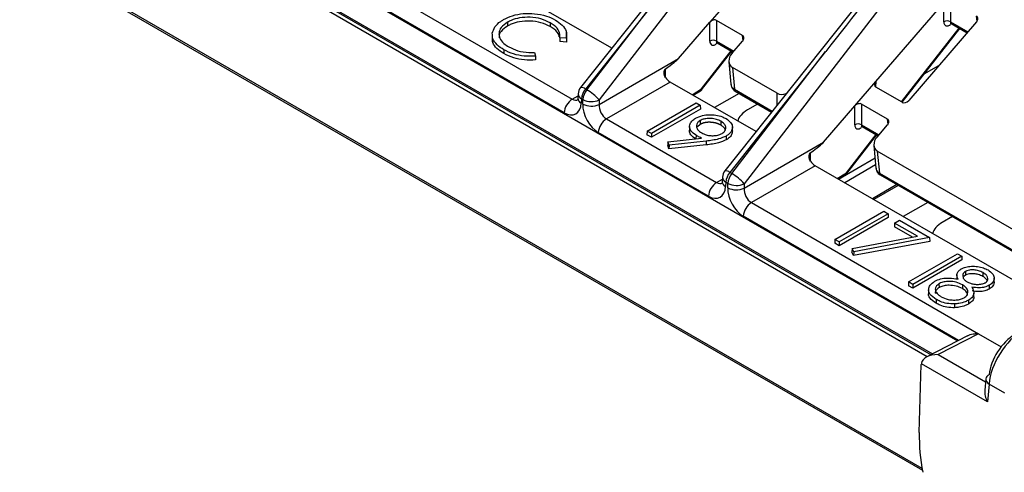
# Model space of a CAD drawing. Header units: millimetres. Extents: x 16 to 503, y 3 to 290.
# Tile 115 of 169: x 93.78 to 97.06, y 159.35 to 160.86. Entities that reach past the tile are written whole.
import ezdxf

# ---------------------------------------------------------------- set-up
doc = ezdxf.new("R2010")
doc.units = ezdxf.units.MM

msp = doc.modelspace()

# ---------------------------------------------------------------- linework, layer by layer
at = {"color": 7, "linetype": 'Continuous', "lineweight": 25}
for p, q in [((93.0207, 162.0281), (96.9029, 159.7869)), ((93.0206, 161.9305), (96.8136, 159.7408)), ((93.0207, 161.9354), (96.8182, 159.7432)), ((96.8003, 159.7339), (93.1242, 161.8561)), ((96.5195, 161.7277), (95.6476, 160.6297)), ((96.563, 161.6966), (95.7094, 160.588)), ((93.0901, 161.4897), (96.7849, 159.3567)), ((96.784, 159.3618), (93.1069, 161.4846)), ((96.9997, 161.4504), (96.1279, 160.3524)), ((97.0455, 161.4181), (96.1919, 160.3095)), ((95.7511, 160.7601), (95.1914, 161.0832)), ((94.979, 160.9605), (95.6196, 160.5907)), ((96.1477, 160.9277), (96.0778, 160.8467)), ((95.5925, 160.5453), (94.9519, 160.9151)), ((95.879, 160.8957), (95.6636, 160.6245)), ((95.6681, 160.6218), (95.879, 160.8957)), ((96.6302, 160.6491), (96.8564, 160.9107)), ((96.8562, 160.8477), (96.8564, 160.9107)), ((96.8785, 160.9168), (96.8783, 160.8479)), ((96.9665, 160.8497), (96.965, 160.8669)), ((95.4044, 160.8467), (95.4046, 160.834)), ((95.5462, 160.8449), (95.546, 160.8322)), ((95.9732, 160.7258), (96.0778, 160.8467)), ((96.0776, 160.7836), (96.0778, 160.8467)), ((96.0999, 160.8528), (96.0997, 160.7838)), ((96.1864, 160.8028), (96.0999, 160.8528)), ((96.7154, 160.5815), (96.9067, 160.8269)), ((96.7175, 160.5803), (96.9088, 160.8257)), ((96.9653, 160.8482), (96.7392, 160.5866)), ((96.8783, 160.8479), (96.9362, 160.8144)), ((96.8804, 160.8421), (96.9336, 160.8114)), ((95.3535, 160.805), (95.3532, 160.7924)), ((95.6005, 160.7933), (95.5784, 160.795)), ((95.5998, 160.802), (95.6008, 160.7806)), ((95.6005, 160.802), (95.6002, 160.8145)), ((96.1879, 160.7856), (96.1864, 160.8028)), ((95.6008, 160.7806), (95.5781, 160.7823)), ((96.0997, 160.7838), (96.1576, 160.7504)), ((96.1018, 160.778), (96.155, 160.7473)), ((96.1515, 160.7433), (96.1867, 160.7841)), ((95.3925, 160.7549), (95.3923, 160.7422)), ((95.4942, 160.7464), (95.4973, 160.7337)), ((95.4973, 160.7337), (95.4976, 160.721)), ((95.709, 160.5732), (95.9732, 160.7258)), ((96.0494, 160.6246), (96.1482, 160.7513)), ((96.0503, 160.6219), (96.1502, 160.7501)), ((96.4629, 160.749), (96.1439, 160.3472)), ((96.1506, 160.3433), (96.4629, 160.749)), ((96.1408, 160.7148), (96.1477, 160.6401)), ((96.3012, 160.6105), (96.1524, 160.6965)), ((96.1524, 160.6965), (96.1591, 160.6235)), ((96.7911, 160.6747), (96.8396, 160.7027)), ((95.9292, 160.6699), (95.9288, 160.6644)), ((95.9293, 160.6905), (95.9292, 160.6699)), ((95.9458, 160.6477), (95.7334, 160.5251)), ((96.2314, 160.4828), (95.9458, 160.6477)), ((96.5602, 160.5682), (96.6302, 160.6491)), ((96.6302, 160.6491), (96.6286, 160.6317)), ((96.7177, 160.5802), (96.63, 160.6307)), ((95.6196, 160.5907), (95.6389, 160.6018)), ((95.6393, 160.608), (95.6384, 160.5935)), ((95.6385, 160.5941), (95.6384, 160.5935)), ((95.6636, 160.6245), (95.6681, 160.6218)), ((96.0187, 160.6056), (96.0494, 160.6246)), ((96.0224, 160.6035), (96.0463, 160.6183)), ((96.1747, 160.6099), (96.0929, 160.5627)), ((96.1591, 160.6235), (96.2853, 160.5507)), ((96.1622, 160.6171), (96.2828, 160.5475)), ((96.3012, 160.5707), (96.3012, 160.6105)), ((95.6505, 160.5917), (95.6497, 160.5772)), ((95.6551, 160.5891), (95.6505, 160.5917)), ((95.6546, 160.5743), (95.6551, 160.5891)), ((95.7094, 160.588), (95.709, 160.5732)), ((95.8687, 160.4848), (96.0315, 160.5788)), ((96.0458, 160.5706), (95.883, 160.4766)), ((96.0315, 160.5788), (96.0458, 160.5706)), ((96.0458, 160.5706), (96.0461, 160.558)), ((96.2364, 160.5743), (96.2027, 160.5549)), ((96.4557, 160.4473), (96.5602, 160.5682)), ((96.56, 160.5051), (96.5602, 160.5682)), ((96.5823, 160.5743), (96.5821, 160.5053)), ((96.6688, 160.5243), (96.5823, 160.5743)), ((96.0461, 160.558), (95.883, 160.4638)), ((95.7334, 160.5251), (96.0999, 160.3134)), ((96.0101, 160.5002), (96.0098, 160.4876)), ((96.0451, 160.5067), (96.0363, 160.4992)), ((96.0449, 160.5194), (96.0451, 160.5067)), ((96.1143, 160.517), (96.1141, 160.5043)), ((96.1531, 160.4849), (96.1528, 160.4975)), ((96.5821, 160.5053), (96.6401, 160.4719)), ((96.5843, 160.4995), (96.6374, 160.4688)), ((96.6339, 160.4648), (96.6692, 160.5056)), ((96.6704, 160.5071), (96.6688, 160.5243)), ((96.0728, 160.268), (95.7062, 160.4796)), ((95.8687, 160.4848), (95.8683, 160.4723)), ((95.883, 160.4638), (95.8683, 160.4723)), ((95.883, 160.4766), (95.8687, 160.4848)), ((95.883, 160.4766), (95.883, 160.4638)), ((96.0315, 160.4706), (96.0313, 160.4591)), ((96.1318, 160.4681), (96.132, 160.4554)), ((96.5319, 160.3461), (96.6306, 160.4728)), ((96.5328, 160.3434), (96.6327, 160.4716)), ((95.9383, 160.4491), (95.938, 160.4366)), ((95.9415, 160.4252), (95.938, 160.4366)), ((95.9383, 160.4491), (96.0503, 160.4612)), ((95.9418, 160.4379), (95.9383, 160.4491)), ((96.0653, 160.4386), (95.9415, 160.4252)), ((95.9418, 160.4379), (95.9415, 160.4252)), ((96.0652, 160.4513), (95.9418, 160.4379)), ((96.0652, 160.4513), (96.0653, 160.4386)), ((96.1914, 160.2947), (96.4557, 160.4473)), ((96.6233, 160.4363), (96.6301, 160.3615)), ((96.4118, 160.4119), (96.4117, 160.3914)), ((97.3146, 160.0255), (96.6348, 160.4179)), ((96.6348, 160.4179), (96.6415, 160.345)), ((96.4283, 160.3692), (96.2158, 160.2465)), ((96.4117, 160.3914), (96.4112, 160.3859)), ((97.2362, 159.9028), (96.4283, 160.3692)), ((96.5052, 160.3247), (96.6271, 160.3951)), ((96.6292, 160.3719), (96.5264, 160.3125)), ((96.1439, 160.3472), (96.1506, 160.3433)), ((96.5012, 160.3271), (96.5319, 160.3461)), ((96.5048, 160.325), (96.5288, 160.3398)), ((96.6415, 160.345), (97.3012, 159.9642)), ((96.6447, 160.3386), (97.2987, 159.9611)), ((96.0999, 160.3134), (96.1192, 160.3246)), ((96.1196, 160.3308), (96.1187, 160.3163)), ((96.1188, 160.3168), (96.1187, 160.3163)), ((96.1308, 160.3145), (96.13, 160.2999)), ((96.1375, 160.3106), (96.1308, 160.3145)), ((96.1371, 160.2958), (96.1375, 160.3106)), ((96.1919, 160.3095), (96.1914, 160.2947)), ((96.7, 160.3067), (96.6182, 160.2595)), ((96.7045, 160.3041), (96.6227, 160.2569)), ((96.2158, 160.2465), (96.9713, 159.8104)), ((96.8029, 160.2473), (96.7212, 160.2001)), ((96.9046, 159.7878), (96.1887, 160.2011)), ((96.4936, 160.1241), (96.6564, 160.218)), ((96.6707, 160.2098), (96.5079, 160.1158)), ((96.6564, 160.218), (96.6707, 160.2098)), ((96.6707, 160.2098), (96.6711, 160.1972)), ((96.8845, 160.2002), (96.8508, 160.1807)), ((96.6711, 160.1972), (96.5079, 160.103)), ((96.6924, 160.1784), (96.692, 160.1658)), ((96.6924, 160.1784), (96.7087, 160.1879)), ((96.7681, 160.1347), (96.6924, 160.1784)), ((96.7087, 160.1879), (96.8087, 160.1302)), ((96.5507, 160.0942), (96.7681, 160.1347)), ((96.7514, 160.1316), (96.692, 160.1658)), ((96.4936, 160.1241), (96.4933, 160.1115)), ((96.5079, 160.103), (96.4933, 160.1115)), ((96.5079, 160.1158), (96.4936, 160.1241)), ((96.5079, 160.1158), (96.5079, 160.103)), ((96.8092, 160.1175), (96.556, 160.0704)), ((96.8087, 160.1302), (96.5562, 160.0832)), ((96.8087, 160.1302), (96.8092, 160.1175)), ((96.5507, 160.0942), (96.5503, 160.0818)), ((96.556, 160.0704), (96.5503, 160.0818)), ((96.5562, 160.0832), (96.5507, 160.0942)), ((96.5562, 160.0832), (96.556, 160.0704)), ((96.7384, 159.9828), (96.9012, 160.0767)), ((96.9012, 160.0767), (96.9155, 160.0685)), ((96.9155, 160.0685), (96.7527, 159.9745)), ((96.9159, 160.0559), (96.7527, 159.9617)), ((96.9155, 160.0685), (96.9159, 160.0559)), ((96.8996, 160.0074), (96.8993, 159.9949)), ((96.9281, 160.0051), (96.9227, 160.0007)), ((96.928, 160.0177), (96.9281, 160.0051)), ((96.9861, 160.0137), (96.9859, 160.001)), ((96.7384, 159.9828), (96.738, 159.9702)), ((96.7527, 159.9745), (96.7384, 159.9828)), ((96.7527, 159.9745), (96.7527, 159.9617)), ((96.84, 159.9766), (96.8402, 159.964)), ((96.918, 159.9733), (96.9178, 159.9606)), ((97.0072, 159.9717), (97.0074, 159.959)), ((97.0238, 159.9833), (97.0235, 159.9958)), ((96.7527, 159.9617), (96.738, 159.9702)), ((96.8056, 159.9558), (96.8053, 159.9432)), ((96.9559, 159.9331), (96.9557, 159.9456)), ((96.8311, 159.9244), (96.8309, 159.9118)), ((96.8921, 159.9098), (96.8921, 159.8971)), ((96.9381, 159.9221), (96.9383, 159.9095)), ((96.9713, 159.8104), (96.8371, 159.7411)), ((96.9713, 159.8104), (97.0465, 159.767)), ((96.9351, 159.8036), (96.7993, 159.7334)), ((96.7745, 159.4816), (96.7811, 159.7087)), ((96.7813, 159.7106), (96.7811, 159.7087)), ((97.0013, 159.5836), (96.7813, 159.7106)), ((96.8371, 159.7411), (96.9946, 159.6501)), ((96.9956, 159.6604), (96.9922, 159.6231)), ((97.0067, 159.6429), (97.0013, 159.5836)), ((97.0596, 159.6124), (97.0067, 159.6429))]:
    msp.add_line(p, q, dxfattribs=at)
at = {"color": 7, "linetype": 'Continuous', "lineweight": 25, "flags": 128}
for points in [[(95.5784, 160.795), (95.5783, 160.7886), (95.5781, 160.7823)], [(95.6005, 160.7933), (95.6007, 160.7869), (95.6008, 160.7806)]]:
    msp.add_lwpolyline(points, dxfattribs=at)
at = {"color": 7, "linetype": 'Continuous', "lineweight": 25}
for centre, radius, start, end in [((96.8674, 160.8292), 0.0216, 59.759, 121.2864), ((96.0888, 160.7652), 0.0216, 59.759, 121.2864), ((95.6777, 160.6058), 0.0385, 141.5485, 176.5972), ((95.6497, 160.6091), 0.0207, 47.9402, 95.8646), ((95.6573, 160.5945), 0.0189, 182.9824, 246.111), ((95.6582, 160.609), 0.0189, 182.9824, 246.111), ((95.7103, 160.5869), 0.0599, 141.1786, 175.373), ((95.7148, 160.5843), 0.0599, 141.1786, 175.373), ((95.5911, 160.4857), 0.1565, 40.8544, 60.506), ((96.0419, 160.6244), 0.00752, 305.6339, 1.8045), ((96.0382, 160.6314), 0.0154, 301.7676, 322.0611), ((96.0475, 160.6225), 0.00287, 348.1274, 48.2219), ((96.1664, 160.6232), 0.0074, 177.5446, 235.2196), ((95.6518, 160.5406), 0.0595, 122.7341, 175.5335), ((95.683, 160.6307), 0.0631, 243.2966, 294.3536), ((95.6834, 160.6455), 0.0631, 243.2966, 294.3536), ((95.7656, 160.475), 0.0595, 122.7341, 175.5335), ((96.5712, 160.4867), 0.0216, 59.759, 121.2864), ((96.158, 160.3285), 0.0385, 141.5485, 176.5972), ((96.13, 160.3318), 0.0207, 47.9402, 95.8646), ((96.1905, 160.3096), 0.0599, 141.1786, 175.373), ((96.1972, 160.3058), 0.0599, 141.1786, 175.373), ((96.0735, 160.2071), 0.1565, 40.8544, 60.506), ((96.5244, 160.3459), 0.00752, 305.6339, 1.8045), ((96.5207, 160.3528), 0.0154, 301.7676, 322.0611), ((96.53, 160.344), 0.00287, 348.1274, 48.2219), ((96.6489, 160.3447), 0.0074, 177.5446, 235.2196), ((96.1321, 160.2634), 0.0595, 122.7341, 175.5335), ((96.1376, 160.3172), 0.0189, 182.9824, 246.111), ((96.1385, 160.3318), 0.0189, 182.9824, 246.111), ((96.1659, 160.3669), 0.0631, 243.2966, 294.3536), ((96.1654, 160.3522), 0.0631, 243.2966, 294.3536), ((96.248, 160.1965), 0.0595, 122.7341, 175.5335), ((97.0136, 159.6573), 0.0183, 112.0922, 170.2432), ((97.0154, 159.6608), 0.0199, 181.0034, 243.944), ((97.3656, 159.4682), 0.5913, 178.702, 191.5664)]:
    msp.add_arc(centre, radius, start, end, dxfattribs=at)
for centre, major_axis, ratio, start_param, end_param in [((96.4771, 160.7303), (2.5647, 3.2799), 0.005437, 1.354402, 1.56935), ((96.9546, 160.8546), (0.0132, 0.0098), 0.737468, 5.009045, 6.594151), ((96.089, 160.8408), (0.0139, 0.0091), 0.716861, 0.347482, 1.950394), ((96.8772, 160.862), (0.0158, 0.0264), 0.525732, 2.416522, 4.066044), ((96.8884, 160.8552), (0.0081, 0.0131), 0.47396, 2.422018, 3.155138), ((96.176, 160.7906), (0.0132, 0.0098), 0.737468, 5.009045, 6.594151), ((96.0986, 160.7979), (0.0158, 0.0264), 0.525732, 2.416522, 4.066688), ((96.1098, 160.7912), (0.0081, 0.0131), 0.47396, 2.422018, 3.155138), ((95.2257, 160.2634), (0.7495, 0.4663), 0.028471, 5.91348, 6.191863), ((96.1783, 160.7271), (0.033, 0.0244), 0.737468, 1.867452, 3.452558), ((95.9405, 160.6632), (0.0154, -0.0007), 0.607816, 2.418322, 2.703943), ((95.9444, 160.6783), (-0.0207, 0.0325), 0.546414, 1.708838, 2.332695), ((96.1855, 160.6489), (0.0365, 0.0142), 0.706309, 2.941388, 3.672785), ((96.6415, 160.6433), (0.0142, 0.0101), 0.686479, 1.912796, 3.445806), ((96.3284, 160.6405), (0.0348, 0.0228), 0.717318, 3.488103, 4.358729), ((95.5953, 160.6097), (-0.0353, 0.0684), 0.606756, 2.38535, 3.938693), ((95.6225, 160.6238), (-0.0158, 0.0352), 0.633992, 2.420608, 3.204913), ((95.7091, 160.5441), (-0.0353, 0.0684), 0.606756, 0.832007, 2.38535), ((95.7362, 160.5581), (-0.0158, 0.0352), 0.633992, 0.867265, 2.420608), ((96.5715, 160.5623), (0.0139, 0.0091), 0.716861, 0.347482, 1.950394), ((96.7285, 160.5931), (0.0133, 0.0109), 0.708063, 3.404287, 4.955296), ((96.2846, 160.5078), (0.1157, 0), 0.575709, 2.357564, 2.987039), ((96.581, 160.5194), (0.0158, 0.0264), 0.525732, 2.416522, 4.066044), ((96.5923, 160.5127), (0.0081, 0.0131), 0.47396, 2.422018, 3.155138), ((96.6585, 160.5121), (0.0132, 0.0098), 0.737468, 5.009045, 6.594151), ((96.6608, 160.4486), (0.033, 0.0244), 0.737468, 1.867452, 3.452558), ((95.7081, 159.9849), (0.7495, 0.4663), 0.028471, 5.91348, 6.191863), ((96.423, 160.3846), (0.0154, -0.0007), 0.607816, 2.418322, 2.703943), ((96.4268, 160.3998), (-0.0207, 0.0325), 0.546414, 1.708838, 2.332695), ((96.6679, 160.3703), (0.0365, 0.0142), 0.706309, 2.941388, 3.672785), ((96.0756, 160.3325), (-0.0353, 0.0684), 0.606756, 2.38535, 3.938693), ((96.1028, 160.3465), (-0.0158, 0.0352), 0.633992, 2.420608, 3.204913), ((96.1915, 160.2656), (-0.0353, 0.0684), 0.606756, 0.832007, 2.38535), ((96.2187, 160.2796), (-0.0158, 0.0352), 0.633992, 0.867265, 2.420608), ((96.9328, 160.1337), (0.1157, 0), 0.575709, 2.357564, 2.987039), ((97.1151, 159.6992), (0.0813, 0.1307), 0.554279, 0.803478, 2.321915), ((97.088, 159.7165), (0.062, 0.0974), 0.546414, 0.808898, 2.327334), ((96.8357, 159.7089), (0.0544, -0.0013), 0.59229, 1.558412, 3.076849), ((96.8084, 159.7246), (0.0207, 0.0324), 0.54796, 2.276307, 2.328667), ((97.0285, 159.5976), (-0.0244, 0.0471), 0.576546, 0.733758, 1.569995)]:
    msp.add_ellipse(centre, major_axis=major_axis, ratio=ratio, start_param=start_param, end_param=end_param, dxfattribs=at)
for points, knots in [([(95.3538, 160.8101), (95.3559, 160.8172), (95.36, 160.8315), (95.3762, 160.8463), (95.388, 160.8535), (95.3913, 160.8555)], [0, 0, 0, 0, 0.419304, 0.840277, 1, 1, 1, 1]), ([(95.3913, 160.8555), (95.4007, 160.8602), (95.4198, 160.8697), (95.4565, 160.8762), (95.4958, 160.8761), (95.5339, 160.8688), (95.554, 160.8586), (95.5635, 160.8538)], [0, 0, 0, 0, 0.1940546, 0.38955, 0.5848348, 0.803861, 1, 1, 1, 1]), ([(95.5462, 160.8449), (95.5365, 160.8495), (95.5171, 160.8588), (95.4803, 160.8643), (95.4452, 160.8622), (95.42, 160.8549), (95.4084, 160.8487), (95.4044, 160.8467)], [0, 0, 0, 0, 0.237363, 0.475631, 0.70002, 0.898266, 1, 1, 1, 1]), ([(95.4044, 160.8467), (95.3963, 160.841), (95.3816, 160.8307), (95.3746, 160.8114), (95.3774, 160.7928), (95.3898, 160.7765), (95.4031, 160.768), (95.4088, 160.7644)], [0, 0, 0, 0, 0.235518, 0.431687, 0.627098, 0.839215, 1, 1, 1, 1]), ([(95.4046, 160.834), (95.3967, 160.8284), (95.3823, 160.8181), (95.3753, 160.8032), (95.3768, 160.7959), (95.3771, 160.7944)], [0, 0, 0, 0, 0.492518, 0.901777, 1, 1, 1, 1]), ([(95.546, 160.8322), (95.5363, 160.8368), (95.5169, 160.8461), (95.4802, 160.8516), (95.4451, 160.8495), (95.42, 160.8422), (95.4085, 160.836), (95.4046, 160.834)], [0, 0, 0, 0, 0.238023, 0.476959, 0.701301, 0.899364, 1, 1, 1, 1]), ([(95.5761, 160.7982), (95.5759, 160.8001), (95.5753, 160.8092), (95.5633, 160.8211), (95.5505, 160.8294), (95.546, 160.8322)], [0, 0, 0, 0, 0.146193, 0.701996, 1, 1, 1, 1]), ([(95.5784, 160.795), (95.5784, 160.8023), (95.5784, 160.8168), (95.5637, 160.8339), (95.5508, 160.842), (95.5462, 160.8449)], [0, 0, 0, 0, 0.393771, 0.788572, 1, 1, 1, 1]), ([(95.5635, 160.8538), (95.5717, 160.8484), (95.588, 160.8375), (95.6025, 160.8162), (95.6012, 160.8011), (95.6005, 160.7933)], [0, 0, 0, 0, 0.3231849, 0.6480861, 1, 1, 1, 1]), ([(96.8774, 160.8429), (96.8773, 160.8429), (96.8772, 160.8429), (96.8791, 160.8429), (96.88, 160.8422), (96.8803, 160.8419)], [0, 0, 0, 0, 0.261168, 0.798293, 1, 1, 1, 1]), ([(95.3925, 160.7549), (95.3843, 160.7603), (95.3678, 160.771), (95.354, 160.7906), (95.3539, 160.804), (95.3538, 160.8101)], [0, 0, 0, 0, 0.3497164, 0.7018352, 1, 1, 1, 1]), ([(95.3923, 160.7422), (95.3842, 160.7476), (95.3677, 160.7584), (95.3545, 160.7763), (95.3543, 160.788), (95.3541, 160.7925)], [0, 0, 0, 0, 0.38034, 0.763273, 1, 1, 1, 1]), ([(95.4088, 160.7644), (95.4184, 160.7597), (95.4378, 160.7504), (95.4692, 160.7459), (95.488, 160.7463), (95.4942, 160.7464)], [0, 0, 0, 0, 0.398244, 0.799792, 1, 1, 1, 1]), ([(96.0988, 160.7789), (96.0987, 160.7789), (96.0986, 160.7789), (96.1005, 160.7789), (96.1014, 160.7781), (96.1017, 160.7779)], [0, 0, 0, 0, 0.259216, 0.792326, 1, 1, 1, 1]), ([(95.4976, 160.721), (95.4851, 160.7206), (95.4601, 160.7198), (95.4226, 160.7273), (95.4027, 160.7371), (95.3923, 160.7422)], [0, 0, 0, 0, 0.32319, 0.647476, 1, 1, 1, 1]), ([(95.4973, 160.7337), (95.4848, 160.7333), (95.4598, 160.7325), (95.4225, 160.7401), (95.4027, 160.7498), (95.3925, 160.7549)], [0, 0, 0, 0, 0.324709, 0.650455, 1, 1, 1, 1]), ([(95.9296, 160.6626), (95.9283, 160.6649), (95.9255, 160.6699), (95.9248, 160.6781), (95.9258, 160.6844), (95.9273, 160.6881), (95.9284, 160.6897), (95.9291, 160.6903), (95.9293, 160.6905)], [0, 0, 0, 0, 0.2591333, 0.571507, 0.7959081, 0.8948971, 0.9690571, 1, 1, 1, 1]), ([(96.1482, 160.64), (96.1484, 160.6372), (96.1491, 160.6308), (96.1545, 160.6226), (96.1599, 160.6188), (96.1622, 160.6171)], [0, 0, 0, 0, 0.294896, 0.693402, 1, 1, 1, 1]), ([(95.6384, 160.5935), (95.6381, 160.5914), (95.6375, 160.5874), (95.6374, 160.5874), (95.6373, 160.5874)], [0, 0, 0, 0, 0.546899, 1, 1, 1, 1]), ([(96.0298, 160.5271), (96.0373, 160.5306), (96.0507, 160.5369), (96.0753, 160.5397), (96.0981, 160.538), (96.1175, 160.5332), (96.1274, 160.528), (96.1314, 160.526)], [0, 0, 0, 0, 0.252675, 0.449977, 0.647041, 0.859398, 1, 1, 1, 1]), ([(96.0315, 160.4706), (96.0252, 160.475), (96.0139, 160.483), (96.0089, 160.498), (96.0115, 160.5117), (96.0206, 160.5214), (96.0279, 160.5259), (96.0298, 160.5271)], [0, 0, 0, 0, 0.269208, 0.487944, 0.706463, 0.920684, 1, 1, 1, 1]), ([(96.0449, 160.5194), (96.0415, 160.5169), (96.035, 160.5123), (96.032, 160.5027), (96.0342, 160.4927), (96.0414, 160.4842), (96.0481, 160.48), (96.0505, 160.4785)], [0, 0, 0, 0, 0.202239, 0.390833, 0.62568, 0.860083, 1, 1, 1, 1]), ([(96.1143, 160.517), (96.1095, 160.5193), (96.1001, 160.5239), (96.0822, 160.5268), (96.0657, 160.5265), (96.0529, 160.5235), (96.0473, 160.5206), (96.0449, 160.5194)], [0, 0, 0, 0, 0.242076, 0.474142, 0.706262, 0.877518, 1, 1, 1, 1]), ([(96.1141, 160.5043), (96.113, 160.5049), (96.1113, 160.5058), (96.1089, 160.507), (96.1071, 160.5078), (96.1052, 160.5086), (96.1033, 160.5093), (96.1013, 160.51), (96.0993, 160.5106), (96.0972, 160.5112), (96.095, 160.5117), (96.0929, 160.5121), (96.0907, 160.5125), (96.0884, 160.5129), (96.0862, 160.5132), (96.0839, 160.5134), (96.0816, 160.5136), (96.0793, 160.5137), (96.077, 160.5138), (96.0747, 160.5138), (96.0724, 160.5138), (96.0701, 160.5136), (96.0678, 160.5135), (96.0655, 160.5132), (96.0633, 160.5129), (96.0603, 160.5124), (96.0575, 160.5117), (96.0547, 160.5109), (96.0527, 160.5102), (96.0508, 160.5095), (96.049, 160.5087), (96.0471, 160.5078), (96.0458, 160.5071), (96.0451, 160.5067)], [0, 0, 0, 0, 0.060127, 0.090191, 0.120259, 0.150328, 0.180396, 0.210463, 0.240531, 0.270598, 0.300667, 0.330735, 0.360803, 0.39087, 0.420938, 0.451005, 0.481073, 0.51114, 0.541207, 0.571275, 0.601344, 0.631413, 0.661482, 0.691553, 0.721624, 0.751697, 0.811924, 0.841997, 0.872069, 0.902148, 0.932223, 0.962291, 1, 1, 1, 1]), ([(96.1293, 160.4889), (96.1291, 160.4892), (96.1288, 160.4899), (96.1283, 160.491), (96.1277, 160.4921), (96.127, 160.4932), (96.1259, 160.4947), (96.1247, 160.4961), (96.1233, 160.4975), (96.1223, 160.4985), (96.12, 160.5005), (96.1172, 160.5024), (96.1147, 160.5039), (96.1141, 160.5043)], [0, 0, 0, 0, 0.053676, 0.119979, 0.186282, 0.252586, 0.318889, 0.451578, 0.517881, 0.584184, 0.650487, 0.916396, 1, 1, 1, 1]), ([(96.1185, 160.4769), (96.1221, 160.4794), (96.1289, 160.4843), (96.1317, 160.4942), (96.1294, 160.5041), (96.1223, 160.512), (96.1162, 160.5158), (96.1143, 160.517)], [0, 0, 0, 0, 0.219708, 0.416533, 0.652624, 0.888105, 1, 1, 1, 1]), ([(96.1314, 160.526), (96.1376, 160.5215), (96.1487, 160.5134), (96.1541, 160.4987), (96.151, 160.4854), (96.1426, 160.4749), (96.1346, 160.4699), (96.1318, 160.4681)], [0, 0, 0, 0, 0.2665469, 0.4736236, 0.6811066, 0.8870003, 1, 1, 1, 1]), ([(96.5812, 160.5004), (96.5812, 160.5004), (96.5811, 160.5003), (96.583, 160.5004), (96.5839, 160.4996), (96.5841, 160.4994)], [0, 0, 0, 0, 0.261168, 0.798293, 1, 1, 1, 1]), ([(96.0313, 160.4579), (96.0252, 160.4623), (96.0141, 160.4704), (96.0088, 160.4816), (96.0101, 160.4868), (96.0103, 160.4876)], [0, 0, 0, 0, 0.515595, 0.934498, 1, 1, 1, 1]), ([(96.0503, 160.4612), (96.0479, 160.4623), (96.0434, 160.4643), (96.0371, 160.4674), (96.0334, 160.4695), (96.0315, 160.4706)], [0, 0, 0, 0, 0.370653, 0.685024, 1, 1, 1, 1]), ([(96.0505, 160.4785), (96.0553, 160.4761), (96.064, 160.4717), (96.0802, 160.4688), (96.0962, 160.4692), (96.1095, 160.4722), (96.116, 160.4756), (96.1185, 160.4769)], [0, 0, 0, 0, 0.245203, 0.450646, 0.656027, 0.867577, 1, 1, 1, 1]), ([(96.1318, 160.4681), (96.1238, 160.4644), (96.1101, 160.4582), (96.0864, 160.4539), (96.0723, 160.4522), (96.0652, 160.4513)], [0, 0, 0, 0, 0.4109703, 0.7029614, 1, 1, 1, 1]), ([(96.1527, 160.4849), (96.1523, 160.4809), (96.1513, 160.4724), (96.1427, 160.4623), (96.1348, 160.4572), (96.132, 160.4554)], [0, 0, 0, 0, 0.371235, 0.777611, 1, 1, 1, 1]), ([(96.132, 160.4554), (96.124, 160.4518), (96.1102, 160.4455), (96.0865, 160.4412), (96.0724, 160.4395), (96.0653, 160.4386)], [0, 0, 0, 0, 0.411238, 0.703093, 1, 1, 1, 1]), ([(96.4121, 160.3841), (96.4108, 160.3864), (96.4079, 160.3914), (96.4073, 160.3996), (96.4083, 160.4059), (96.4098, 160.4096), (96.4109, 160.4112), (96.4116, 160.4118), (96.4118, 160.4119)], [0, 0, 0, 0, 0.259133, 0.571507, 0.795908, 0.894897, 0.969057, 1, 1, 1, 1]), ([(96.6306, 160.3614), (96.6309, 160.3587), (96.6316, 160.3522), (96.6369, 160.3441), (96.6423, 160.3403), (96.6447, 160.3386)], [0, 0, 0, 0, 0.294896, 0.693402, 1, 1, 1, 1]), ([(96.1187, 160.3163), (96.1184, 160.3141), (96.1178, 160.3102), (96.1177, 160.3101), (96.1176, 160.3101)], [0, 0, 0, 0, 0.546899, 1, 1, 1, 1]), ([(96.9034, 159.9923), (96.9011, 159.9978), (96.8977, 160.0064), (96.9032, 160.0179), (96.9095, 160.0234), (96.9135, 160.0258), (96.9139, 160.0261)], [0, 0, 0, 0, 0.4658255, 0.7176167, 0.9698371, 1, 1, 1, 1]), ([(96.9139, 160.0261), (96.9189, 160.0284), (96.9288, 160.0329), (96.9483, 160.0355), (96.9687, 160.0347), (96.9881, 160.0302), (96.9983, 160.0251), (97.0032, 160.0227)], [0, 0, 0, 0, 0.1890047, 0.3806034, 0.5908931, 0.8037932, 1, 1, 1, 1]), ([(96.928, 160.0177), (96.9259, 160.0164), (96.9215, 160.0133), (96.9184, 160.0062), (96.9192, 159.9977), (96.9245, 159.9892), (96.9311, 159.9849), (96.934, 159.983)], [0, 0, 0, 0, 0.140067, 0.309562, 0.553217, 0.802484, 1, 1, 1, 1]), ([(96.9861, 160.0137), (96.9813, 160.0161), (96.9727, 160.0204), (96.9567, 160.0232), (96.943, 160.023), (96.9333, 160.0205), (96.9294, 160.0185), (96.928, 160.0177)], [0, 0, 0, 0, 0.2874476, 0.5228815, 0.7590861, 0.908421, 1, 1, 1, 1]), ([(96.9859, 160.001), (96.9811, 160.0034), (96.9725, 160.0077), (96.9565, 160.0104), (96.9429, 160.0103), (96.9334, 160.0078), (96.9296, 160.0058), (96.9281, 160.0051)], [0, 0, 0, 0, 0.289362, 0.524789, 0.761003, 0.910099, 1, 1, 1, 1]), ([(96.9935, 159.9803), (96.9955, 159.9817), (96.9998, 159.9847), (97.0027, 159.9912), (97.0026, 159.9988), (96.9967, 160.0069), (96.9898, 160.0113), (96.9861, 160.0137)], [0, 0, 0, 0, 0.143798, 0.307716, 0.529642, 0.74201, 1, 1, 1, 1]), ([(97.0032, 160.0227), (97.0089, 160.0186), (97.0191, 160.0113), (97.0246, 159.9978), (97.0223, 159.9853), (97.0148, 159.9765), (97.0087, 159.9726), (97.0072, 159.9717)], [0, 0, 0, 0, 0.27315, 0.495512, 0.71844, 0.933878, 1, 1, 1, 1]), ([(96.8311, 159.9244), (96.8228, 159.93), (96.8094, 159.939), (96.8043, 159.9552), (96.8081, 159.9691), (96.8167, 159.9793), (96.8245, 159.9841), (96.8262, 159.9852)], [0, 0, 0, 0, 0.318731, 0.513624, 0.707378, 0.935818, 1, 1, 1, 1]), ([(96.8262, 159.9852), (96.8324, 159.988), (96.8443, 159.9937), (96.8697, 159.9966), (96.8894, 159.9948), (96.901, 159.9927), (96.9034, 159.9923)], [0, 0, 0, 0, 0.283651, 0.556635, 0.909093, 1, 1, 1, 1]), ([(96.84, 159.9766), (96.8362, 159.9738), (96.8292, 159.9685), (96.8265, 159.9587), (96.8293, 159.9488), (96.8371, 159.9403), (96.8447, 159.9356), (96.8476, 159.9338)], [0, 0, 0, 0, 0.22083, 0.413049, 0.596826, 0.846299, 1, 1, 1, 1]), ([(96.918, 159.9733), (96.9112, 159.9765), (96.8984, 159.9827), (96.8758, 159.9849), (96.8565, 159.9834), (96.8456, 159.9797), (96.8407, 159.977), (96.84, 159.9766)], [0, 0, 0, 0, 0.299236, 0.571173, 0.768227, 0.966731, 1, 1, 1, 1]), ([(96.9178, 159.9606), (96.9111, 159.9638), (96.8983, 159.97), (96.8758, 159.9722), (96.8566, 159.9707), (96.8457, 159.967), (96.8409, 159.9643), (96.8402, 159.964)], [0, 0, 0, 0, 0.299128, 0.571357, 0.768351, 0.966807, 1, 1, 1, 1]), ([(96.9235, 159.9302), (96.9272, 159.9329), (96.9341, 159.938), (96.9367, 159.9484), (96.9345, 159.9592), (96.9266, 159.9679), (96.92, 159.972), (96.918, 159.9733)], [0, 0, 0, 0, 0.213543, 0.397292, 0.645718, 0.891907, 1, 1, 1, 1]), ([(96.934, 159.983), (96.9389, 159.9807), (96.9477, 159.9766), (96.9639, 159.9741), (96.9786, 159.9749), (96.9885, 159.9777), (96.9927, 159.9799), (96.9935, 159.9803)], [0, 0, 0, 0, 0.284723, 0.513243, 0.742943, 0.950725, 1, 1, 1, 1]), ([(97.0072, 159.9717), (97.0023, 159.9694), (96.9927, 159.9648), (96.9717, 159.9625), (96.9577, 159.9644), (96.9497, 159.9655)], [0, 0, 0, 0, 0.30342, 0.604087, 1, 1, 1, 1]), ([(96.9995, 159.9888), (96.9985, 159.9905), (96.9957, 159.9951), (96.9898, 159.9987), (96.9859, 160.001)], [0, 0, 0, 0, 0.346677, 1, 1, 1, 1]), ([(97.0233, 159.9833), (97.023, 159.9797), (97.0225, 159.972), (97.015, 159.9639), (97.0089, 159.96), (97.0074, 159.959)], [0, 0, 0, 0, 0.400559, 0.859238, 1, 1, 1, 1]), ([(96.8309, 159.9118), (96.8229, 159.9173), (96.81, 159.9263), (96.8042, 159.9384), (96.8054, 159.943), (96.8055, 159.9432)], [0, 0, 0, 0, 0.60788, 0.980773, 1, 1, 1, 1]), ([(96.8402, 159.964), (96.8366, 159.9612), (96.8297, 159.9559), (96.8268, 159.9485), (96.8279, 159.9448), (96.8281, 159.9442)], [0, 0, 0, 0, 0.48438, 0.908205, 1, 1, 1, 1]), ([(96.9349, 159.9378), (96.9346, 159.9407), (96.9339, 159.9475), (96.9264, 159.9553), (96.9198, 159.9594), (96.9178, 159.9606)], [0, 0, 0, 0, 0.341181, 0.797754, 1, 1, 1, 1]), ([(96.9497, 159.9655), (96.953, 159.9584), (96.958, 159.9476), (96.9522, 159.9327), (96.944, 159.9258), (96.9388, 159.9226), (96.9381, 159.9221)], [0, 0, 0, 0, 0.465818, 0.714254, 0.963086, 1, 1, 1, 1]), ([(97.0074, 159.959), (97.0025, 159.9567), (96.9928, 159.9521), (96.9719, 159.9498), (96.958, 159.9517), (96.9501, 159.9527)], [0, 0, 0, 0, 0.3044, 0.60801, 1, 1, 1, 1]), ([(96.8921, 159.8971), (96.8833, 159.8972), (96.866, 159.8975), (96.8454, 159.9041), (96.8351, 159.9095), (96.8309, 159.9118)], [0, 0, 0, 0, 0.3840306, 0.750483, 1, 1, 1, 1]), ([(96.8921, 159.9098), (96.8833, 159.91), (96.8661, 159.9102), (96.8455, 159.9168), (96.8353, 159.9222), (96.8311, 159.9244)], [0, 0, 0, 0, 0.383522, 0.749802, 1, 1, 1, 1]), ([(96.8476, 159.9338), (96.8548, 159.9302), (96.8666, 159.9245), (96.8878, 159.922), (96.9045, 159.9231), (96.9165, 159.9265), (96.9218, 159.9293), (96.9235, 159.9302)], [0, 0, 0, 0, 0.328783, 0.537545, 0.745813, 0.916829, 1, 1, 1, 1]), ([(96.9381, 159.9221), (96.9346, 159.9203), (96.9254, 159.9155), (96.9093, 159.9112), (96.8969, 159.9102), (96.8921, 159.9098)], [0, 0, 0, 0, 0.2735811, 0.7178757, 1, 1, 1, 1]), ([(96.9383, 159.9095), (96.9348, 159.9076), (96.9255, 159.9028), (96.9094, 159.8985), (96.897, 159.8975), (96.8921, 159.8971)], [0, 0, 0, 0, 0.2737, 0.718027, 1, 1, 1, 1]), ([(96.9554, 159.933), (96.9555, 159.9325), (96.9568, 159.9282), (96.9517, 159.92), (96.9442, 159.9131), (96.9389, 159.9099), (96.9383, 159.9095)], [0, 0, 0, 0, 0.062324, 0.499021, 0.936341, 1, 1, 1, 1]), ([(96.9353, 159.8032), (96.9365, 159.804), (96.9433, 159.8083), (96.9541, 159.8102), (96.9647, 159.811), (96.9687, 159.8111), (96.9709, 159.8106), (96.9712, 159.8105), (96.9713, 159.8104)], [0, 0, 0, 0, 0.115627, 0.676416, 0.821619, 0.967168, 0.990644, 1, 1, 1, 1])]:
    msp.add_open_spline(points, degree=3, knots=knots, dxfattribs=at)

doc.saveas('drawing.dxf')
